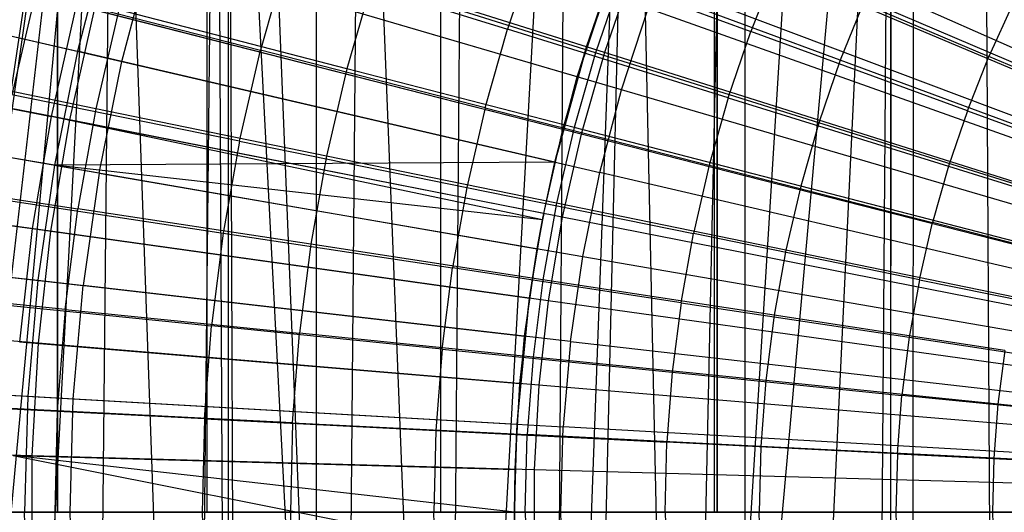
# Model space of a CAD drawing. Extents: x 0.1 to 12.1, y -6 to 6.
# Tile 107 of 256: x 4.741 to 5.377, y 0 to 0.318. Entities that reach past the tile are written whole.
import ezdxf

# ---------------------------------------------------------------- set-up
doc = ezdxf.new("R2010")
doc.units = 0
doc.header["$LTSCALE"] = 2.54
doc.layers.get('0').update_dxf_attribs({"linetype": 'CONTINUOUS'})

# ---------------------------------------------------------------- blocks, each defined once
blk = doc.blocks.new('DROPS_COLOR_B-11195_STL')
at = {"color": 0}
for p, q in [((4.87618, -0.90001, 62.82546), (4.87618, 0.89999, 62.82546)), ((4.87618, -0.90001, 62.82546), (4.87618, 0.89999, 62.82546)), ((4.93307, -0.9, 40.09658), (4.93307, 0.9, 40.09658)), ((4.93307, -0.9, 40.09658), (4.93307, 0.9, 40.09658)), ((4.93307, -0.9, 47.77252), (4.93307, 0.9, 47.77252)), ((4.93307, -0.9, 47.77252), (4.93307, 0.9, 47.77252)), ((5.20974, -0.9, 40.02596), (5.20974, 0.9, 40.02596)), ((5.20974, -0.9, 40.02596), (5.20974, 0.9, 40.02596)), ((5.20974, -0.9, 47.84314), (5.20974, 0.9, 47.84314)), ((5.20974, -0.9, 47.84314), (5.20974, 0.9, 47.84314)), ((5.3037, -0.90001, 62.89555), (5.3037, 0.89999, 62.89555)), ((5.3037, -0.90001, 62.89555), (5.3037, 0.89999, 62.89555)), ((5.37269, -0.81789, 50.9829), (5.36277, 0.81126, 50.98405)), ((5.37269, -0.81789, 50.9829), (5.36277, 0.81126, 50.98405)), ((4.7659, 0.8, 36.76651), (4.7659, 0, 36.76651)), ((4.7659, 0.8, 36.76651), (4.7659, 0, 36.76651)), ((4.7659, 0, 17.10725), (4.7659, 0.8, 17.10725)), ((4.7659, 0, 17.10725), (4.7659, 0.8, 17.10725)), ((4.86242, 0, 32.80698), (4.86242, 0.8, 32.80698)), ((4.86242, 0, 32.80698), (4.86242, 0.8, 32.80698)), ((4.86242, 0, 21.06679), (4.86242, 0.8, 21.06679)), ((4.86242, 0, 21.06679), (4.86242, 0.8, 21.06679)), ((5.01327, 0, 32.98361), (5.01327, 0.8, 32.98361)), ((5.01327, 0, 32.98361), (5.01327, 0.8, 32.98361)), ((5.01327, 0, 20.89016), (5.01327, 0.8, 20.89016)), ((5.01327, 0, 20.89016), (5.01327, 0.8, 20.89016)), ((5.18991, 0, 33.13446), (5.18991, 0.8, 33.13446)), ((5.18991, 0, 33.13446), (5.18991, 0.8, 33.13446)), ((5.18991, 0, 20.7393), (5.18991, 0.8, 20.7393)), ((5.18991, 0, 20.7393), (5.18991, 0.8, 20.7393)), ((5.19176, 0.8, 36.86092), (5.19176, 0, 36.86092)), ((5.19176, 0.8, 36.86092), (5.19176, 0, 36.86092)), ((5.19176, 0, 17.01284), (5.19176, 0.8, 17.01284)), ((5.19176, 0, 17.01284), (5.19176, 0.8, 17.01284)), ((5.31766, -0.78432, 50.98951), (5.31888, 0.78497, 50.98935)), ((5.31766, -0.78432, 50.98951), (5.31888, 0.78497, 50.98935)), ((5.16844, -0.72463, 51.01001), (5.30396, 0.77705, 50.99123)), ((5.16844, -0.72463, 51.01001), (5.30396, 0.77705, 50.99123)), ((5.23169, -0.74501, 51.00085), (5.30396, 0.77705, 50.99123)), ((5.23169, -0.74501, 51.00085), (5.30396, 0.77705, 50.99123)), ((5.29276, -0.77142, 50.99266), (5.30396, 0.77705, 50.99123)), ((5.29276, -0.77142, 50.99266), (5.30396, 0.77705, 50.99123)), ((5.30377, -0.77696, 50.99125), (5.30396, 0.77705, 50.99123)), ((5.30377, -0.77696, 50.99125), (5.30396, 0.77705, 50.99123)), ((5.16844, -0.72463, 51.01001), (5.26083, 0.75672, 50.99687)), ((5.16844, -0.72463, 51.01001), (5.26083, 0.75672, 50.99687)), ((5.20007, 0.73397, 51.00535), (5.16844, -0.72463, 51.01001)), ((5.20007, 0.73397, 51.00535), (5.16844, -0.72463, 51.01001)), ((4.80255, 0.72273, 51.07665), (4.57189, -0.83045, 51.13087)), ((4.80255, 0.72273, 51.07665), (4.57189, -0.83045, 51.13087)), ((4.58207, -0.82323, 51.12827), (4.80255, 0.72273, 51.07665)), ((4.58207, -0.82323, 51.12827), (4.80255, 0.72273, 51.07665)), ((4.6254, -0.79555, 51.11743), (4.80255, 0.72273, 51.07665)), ((4.6254, -0.79555, 51.11743), (4.80255, 0.72273, 51.07665)), ((4.66482, -0.77419, 51.10787), (4.80255, 0.72273, 51.07665)), ((4.66482, -0.77419, 51.10787), (4.80255, 0.72273, 51.07665)), ((4.72501, -0.74761, 51.0938), (4.80255, 0.72273, 51.07665)), ((4.72501, -0.74761, 51.0938), (4.80255, 0.72273, 51.07665)), ((4.78782, -0.72672, 51.07982), (4.80255, 0.72273, 51.07665)), ((4.78782, -0.72672, 51.07982), (4.80255, 0.72273, 51.07665)), ((4.85311, -0.71164, 51.06604), (4.80255, 0.72273, 51.07665)), ((4.85311, -0.71164, 51.06604), (4.80255, 0.72273, 51.07665)), ((5.13672, 0.71683, 51.01487), (5.08456, -0.70734, 51.02322)), ((5.13672, 0.71683, 51.01487), (5.08456, -0.70734, 51.02322)), ((5.13672, 0.71683, 51.01487), (5.10323, -0.71028, 51.02018)), ((5.13672, 0.71683, 51.01487), (5.10323, -0.71028, 51.02018)), ((5.16844, -0.72463, 51.01001), (5.13672, 0.71683, 51.01487)), ((5.16844, -0.72463, 51.01001), (5.13672, 0.71683, 51.01487)), ((4.85311, -0.71164, 51.06604), (4.86854, 0.70899, 51.06289)), ((4.85311, -0.71164, 51.06604), (4.86854, 0.70899, 51.06289)), ((4.87617, -0.70783, 51.06135), (4.86854, 0.70899, 51.06289)), ((4.87617, -0.70783, 51.06135), (4.86854, 0.70899, 51.06289)), ((4.94914, -0.70076, 51.04713), (4.87617, 0.70781, 51.06135)), ((4.88184, -0.70701, 51.06021), (4.87617, 0.70781, 51.06135)), ((4.94914, -0.70076, 51.04713), (4.87617, 0.70781, 51.06135)), ((4.88184, -0.70701, 51.06021), (4.87617, 0.70781, 51.06135)), ((4.87617, -0.70783, 51.06135), (4.87617, 0.70781, 51.06135)), ((4.87617, -0.70783, 51.06135), (4.87617, 0.70781, 51.06135)), ((5.0168, -0.70084, 51.03479), (5.09489, 0.70889, 51.02153)), ((5.0168, -0.70084, 51.03479), (5.09489, 0.70889, 51.02153)), ((5.09489, 0.70889, 51.02153), (5.08456, -0.70734, 51.02322)), ((5.09489, 0.70889, 51.02153), (5.08456, -0.70734, 51.02322)), ((4.89399, 0.70539, 51.05779), (4.94914, -0.70076, 51.04713)), ((4.89399, 0.70539, 51.05779), (4.94914, -0.70076, 51.04713)), ((4.96137, 0.70029, 51.04484), (4.94914, -0.70076, 51.04713)), ((4.96137, 0.70029, 51.04484), (4.94914, -0.70076, 51.04713)), ((4.96137, 0.70029, 51.04484), (5.0168, -0.70084, 51.03479)), ((4.96137, 0.70029, 51.04484), (5.0168, -0.70084, 51.03479)), ((5.0284, 0.70148, 51.03275), (5.0168, -0.70084, 51.03479)), ((5.0284, 0.70148, 51.03275), (5.0168, -0.70084, 51.03479)), ((5.46245, 0.25253, 1.86697), (5.16715, 0.37732, 1.92723)), ((5.46245, 0.25253, 1.86697), (5.16715, 0.37732, 1.92723)), ((4.79781, 0.37061, 13.37336), (4.77871, 0.29795, 13.37336)), ((4.79781, 0.37061, 13.37336), (4.77871, 0.29795, 13.37336)), ((5.10135, 0.28148, 13.45288), (4.79781, 0.37061, 13.37336)), ((5.10135, 0.28148, 13.45288), (4.79781, 0.37061, 13.37336)), ((4.47532, 0.3685, 13.27646), (4.77871, 0.29795, 13.37336)), ((4.47532, 0.3685, 13.27646), (4.77871, 0.29795, 13.37336)), ((4.80735, 0.29129, 2.00512), (4.82602, 0.36233, 2.00512)), ((4.80735, 0.29129, 2.00512), (4.82602, 0.36233, 2.00512)), ((5.12996, 0.27308, 1.92723), (4.82602, 0.36233, 2.00512)), ((5.12996, 0.27308, 1.92723), (4.82602, 0.36233, 2.00512)), ((4.50347, 0.36195, 2.1004), (4.80735, 0.29129, 2.00512)), ((4.50347, 0.36195, 2.1004), (4.80735, 0.29129, 2.00512)), ((4.91339, 0.3567, 13.75643), (4.89691, 0.29864, 13.75643)), ((4.91339, 0.3567, 13.75643), (4.89691, 0.29864, 13.75643)), ((4.91339, 0.3567, 13.75643), (5.05629, 0.31225, 13.79774)), ((4.91339, 0.3567, 13.75643), (5.05629, 0.31225, 13.79774)), ((5.07325, 0.36229, 13.79774), (5.05629, 0.31225, 13.79774)), ((5.07325, 0.36229, 13.79774), (5.05629, 0.31225, 13.79774)), ((5.07325, 0.36229, 13.79774), (5.2134, 0.31083, 13.83503)), ((5.07325, 0.36229, 13.79774), (5.2134, 0.31083, 13.83503)), ((5.12543, 0.35329, 13.61623), (5.10135, 0.28148, 13.45288)), ((5.12543, 0.35329, 13.61623), (5.10135, 0.28148, 13.45288)), ((5.10724, 0.30081, 13.61623), (5.12543, 0.35329, 13.61623)), ((5.23009, 0.35298, 13.83503), (5.2134, 0.31083, 13.83503)), ((5.23009, 0.35298, 13.83503), (5.2134, 0.31083, 13.83503)), ((5.23009, 0.35298, 13.83503), (5.36716, 0.29468, 13.86834)), ((5.23009, 0.35298, 13.83503), (5.36716, 0.29468, 13.86834)), ((5.1295, 0.34463, 13.73038), (5.11324, 0.29706, 13.73038)), ((5.1295, 0.34463, 13.73038), (5.11324, 0.29706, 13.73038)), ((5.27116, 0.29217, 13.76702), (5.1295, 0.34463, 13.73038)), ((5.27116, 0.29217, 13.76702), (5.1295, 0.34463, 13.73038)), ((4.96861, 0.34244, 13.68953), (4.95267, 0.28672, 13.68953)), ((4.96861, 0.34244, 13.68953), (4.95267, 0.28672, 13.68953)), ((5.11324, 0.29706, 13.73038), (4.96861, 0.34244, 13.68953)), ((5.11324, 0.29706, 13.73038), (4.96861, 0.34244, 13.68953)), ((4.75162, 0.33594, 13.71107), (4.73639, 0.26978, 13.71107)), ((4.75162, 0.33594, 13.71107), (4.73639, 0.26978, 13.71107)), ((4.75162, 0.33594, 13.71107), (4.89691, 0.29864, 13.75643)), ((4.75162, 0.33594, 13.71107), (4.89691, 0.29864, 13.75643)), ((5.10135, 0.28148, 13.45288), (5.11899, 0.33575, 13.45288)), ((5.10135, 0.28148, 13.45288), (5.11899, 0.33575, 13.45288)), ((5.28698, 0.33175, 13.76702), (5.27116, 0.29217, 13.76702)), ((5.28698, 0.33175, 13.76702), (5.27116, 0.29217, 13.76702)), ((5.42536, 0.27236, 13.79951), (5.28698, 0.33175, 13.76702)), ((5.42536, 0.27236, 13.79951), (5.28698, 0.33175, 13.76702)), ((4.8054, 0.32485, 13.64441), (4.79056, 0.26088, 13.64441)), ((4.8054, 0.32485, 13.64441), (4.79056, 0.26088, 13.64441)), ((4.95267, 0.28672, 13.68953), (4.8054, 0.32485, 13.64441)), ((4.95267, 0.28672, 13.68953), (4.8054, 0.32485, 13.64441)), ((5.12996, 0.27308, 1.92723), (5.14707, 0.32573, 1.92723)), ((5.12996, 0.27308, 1.92723), (5.14707, 0.32573, 1.92723)), ((5.44901, 0.218, 1.86697), (5.14707, 0.32573, 1.92723)), ((5.44901, 0.218, 1.86697), (5.14707, 0.32573, 1.92723)), ((5.38284, 0.32912, 13.86834), (5.36716, 0.29468, 13.86834)), ((5.38284, 0.32912, 13.86834), (5.36716, 0.29468, 13.86834)), ((5.04187, 0.26142, 13.79774), (5.05629, 0.31225, 13.79774)), ((5.04187, 0.26142, 13.79774), (5.05629, 0.31225, 13.79774)), ((5.19885, 0.2679, 13.83503), (5.05629, 0.31225, 13.79774)), ((5.19885, 0.2679, 13.83503), (5.05629, 0.31225, 13.79774)), ((5.19885, 0.2679, 13.83503), (5.2134, 0.31083, 13.83503)), ((5.19885, 0.2679, 13.83503), (5.2134, 0.31083, 13.83503)), ((5.35323, 0.2595, 13.86834), (5.2134, 0.31083, 13.83503)), ((5.35323, 0.2595, 13.86834), (5.2134, 0.31083, 13.83503)), ((5.10724, 0.30081, 13.61623), (5.08685, 0.2263, 13.45288)), ((5.10724, 0.30081, 13.61623), (5.08685, 0.2263, 13.45288)), ((5.09199, 0.24739, 13.61623), (5.10724, 0.30081, 13.61623)), ((5.10724, 0.30081, 13.61623), (5.10135, 0.28148, 13.45288)), ((5.10724, 0.30081, 13.61623), (5.10135, 0.28148, 13.45288)), ((4.77871, 0.29795, 13.37336), (4.76379, 0.22432, 13.37336)), ((4.77871, 0.29795, 13.37336), (4.76379, 0.22432, 13.37336)), ((5.08685, 0.2263, 13.45288), (4.77871, 0.29795, 13.37336)), ((5.08685, 0.2263, 13.45288), (4.77871, 0.29795, 13.37336)), ((4.88338, 0.23982, 13.75643), (4.89691, 0.29864, 13.75643)), ((4.88338, 0.23982, 13.75643), (4.89691, 0.29864, 13.75643)), ((5.04187, 0.26142, 13.79774), (4.89691, 0.29864, 13.75643)), ((5.04187, 0.26142, 13.79774), (4.89691, 0.29864, 13.75643)), ((5.11324, 0.29706, 13.73038), (5.09941, 0.24872, 13.73038)), ((5.11324, 0.29706, 13.73038), (5.09941, 0.24872, 13.73038)), ((5.25738, 0.25184, 13.76702), (5.11324, 0.29706, 13.73038)), ((5.25738, 0.25184, 13.76702), (5.11324, 0.29706, 13.73038)), ((5.35323, 0.2595, 13.86834), (5.36716, 0.29468, 13.86834)), ((5.35323, 0.2595, 13.86834), (5.36716, 0.29468, 13.86834)), ((5.50389, 0.23653, 13.89768), (5.36716, 0.29468, 13.86834)), ((5.50389, 0.23653, 13.89768), (5.36716, 0.29468, 13.86834)), ((4.79056, 0.26088, 13.64441), (4.64119, 0.29158, 13.59504)), ((4.79056, 0.26088, 13.64441), (4.64119, 0.29158, 13.59504)), ((4.79276, 0.2193, 2.00512), (4.80735, 0.29129, 2.00512)), ((4.79276, 0.2193, 2.00512), (4.80735, 0.29129, 2.00512)), ((4.80735, 0.29129, 2.00512), (5.11589, 0.21954, 1.92723)), ((4.80735, 0.29129, 2.00512), (5.11589, 0.21954, 1.92723)), ((4.95267, 0.28672, 13.68953), (4.93957, 0.23026, 13.68953)), ((4.95267, 0.28672, 13.68953), (4.93957, 0.23026, 13.68953)), ((5.09941, 0.24872, 13.73038), (4.95267, 0.28672, 13.68953)), ((5.09941, 0.24872, 13.73038), (4.95267, 0.28672, 13.68953)), ((5.27116, 0.29217, 13.76702), (5.25738, 0.25184, 13.76702)), ((5.27116, 0.29217, 13.76702), (5.25738, 0.25184, 13.76702)), ((5.41238, 0.23987, 13.79951), (5.27116, 0.29217, 13.76702)), ((5.41238, 0.23987, 13.79951), (5.27116, 0.29217, 13.76702)), ((5.08685, 0.2263, 13.45288), (5.10135, 0.28148, 13.45288)), ((5.08685, 0.2263, 13.45288), (5.10135, 0.28148, 13.45288)), ((4.76379, 0.22432, 13.37336), (4.45686, 0.27743, 13.27646)), ((4.76379, 0.22432, 13.37336), (4.45686, 0.27743, 13.27646)), ((4.79276, 0.2193, 2.00512), (4.48535, 0.2725, 2.1004)), ((4.79276, 0.2193, 2.00512), (4.48535, 0.2725, 2.1004)), ((4.88338, 0.23982, 13.75643), (4.73639, 0.26978, 13.71107)), ((4.88338, 0.23982, 13.75643), (4.73639, 0.26978, 13.71107)), ((5.11589, 0.21954, 1.92723), (5.12996, 0.27308, 1.92723)), ((5.11589, 0.21954, 1.92723), (5.12996, 0.27308, 1.92723)), ((5.43756, 0.18276, 1.86697), (5.12996, 0.27308, 1.92723)), ((5.43756, 0.18276, 1.86697), (5.12996, 0.27308, 1.92723)), ((5.19885, 0.2679, 13.83503), (5.18648, 0.22429, 13.83503)), ((5.19885, 0.2679, 13.83503), (5.18648, 0.22429, 13.83503)), ((5.19885, 0.2679, 13.83503), (5.34108, 0.22366, 13.86834)), ((5.19885, 0.2679, 13.83503), (5.34108, 0.22366, 13.86834)), ((4.79056, 0.26088, 13.64441), (4.77898, 0.19625, 13.64441)), ((4.79056, 0.26088, 13.64441), (4.77898, 0.19625, 13.64441)), ((4.93957, 0.23026, 13.68953), (4.79056, 0.26088, 13.64441)), ((4.93957, 0.23026, 13.68953), (4.79056, 0.26088, 13.64441)), ((5.04187, 0.26142, 13.79774), (5.03002, 0.20993, 13.79774)), ((5.04187, 0.26142, 13.79774), (5.03002, 0.20993, 13.79774)), ((5.04187, 0.26142, 13.79774), (5.18648, 0.22429, 13.83503)), ((5.04187, 0.26142, 13.79774), (5.18648, 0.22429, 13.83503)), ((5.35323, 0.2595, 13.86834), (5.34108, 0.22366, 13.86834)), ((5.35323, 0.2595, 13.86834), (5.34108, 0.22366, 13.86834)), ((5.35323, 0.2595, 13.86834), (5.49271, 0.20829, 13.89768)), ((5.35323, 0.2595, 13.86834), (5.49271, 0.20829, 13.89768)), ((5.09941, 0.24872, 13.73038), (5.08805, 0.19975, 13.73038)), ((5.09941, 0.24872, 13.73038), (5.08805, 0.19975, 13.73038)), ((5.24565, 0.21086, 13.76702), (5.09941, 0.24872, 13.73038)), ((5.24565, 0.21086, 13.76702), (5.09941, 0.24872, 13.73038)), ((5.25738, 0.25184, 13.76702), (5.24565, 0.21086, 13.76702)), ((5.25738, 0.25184, 13.76702), (5.24565, 0.21086, 13.76702)), ((5.40106, 0.20676, 13.79951), (5.25738, 0.25184, 13.76702)), ((5.40106, 0.20676, 13.79951), (5.25738, 0.25184, 13.76702)), ((5.07974, 0.19322, 13.61623), (5.09199, 0.24739, 13.61623)), ((5.09199, 0.24739, 13.61623), (5.08685, 0.2263, 13.45288)), ((5.09199, 0.24739, 13.61623), (5.08685, 0.2263, 13.45288)), ((4.88338, 0.23982, 13.75643), (4.87281, 0.1804, 13.75643)), ((4.88338, 0.23982, 13.75643), (4.87281, 0.1804, 13.75643)), ((4.88338, 0.23982, 13.75643), (5.03002, 0.20993, 13.79774)), ((4.88338, 0.23982, 13.75643), (5.03002, 0.20993, 13.79774)), ((4.93957, 0.23026, 13.68953), (4.92934, 0.17322, 13.68953)), ((4.93957, 0.23026, 13.68953), (4.92934, 0.17322, 13.68953)), ((5.08805, 0.19975, 13.73038), (4.93957, 0.23026, 13.68953)), ((5.08805, 0.19975, 13.73038), (4.93957, 0.23026, 13.68953)), ((4.76379, 0.22432, 13.37336), (4.75309, 0.14995, 13.37336)), ((4.76379, 0.22432, 13.37336), (4.75309, 0.14995, 13.37336)), ((5.08685, 0.2263, 13.45288), (4.76379, 0.22432, 13.37336)), ((5.08685, 0.2263, 13.45288), (4.76379, 0.22432, 13.37336)), ((4.76379, 0.22432, 13.37336), (5.07551, 0.17037, 13.45288)), ((5.07894, 0.18908, 13.45288), (4.76379, 0.22432, 13.37336)), ((5.07894, 0.18908, 13.45288), (4.76379, 0.22432, 13.37336)), ((4.76379, 0.22432, 13.37336), (5.07551, 0.17037, 13.45288)), ((5.07894, 0.18908, 13.45288), (5.08685, 0.2263, 13.45288)), ((5.07894, 0.18908, 13.45288), (5.08685, 0.2263, 13.45288)), ((5.07974, 0.19322, 13.61623), (5.08685, 0.2263, 13.45288)), ((5.07974, 0.19322, 13.61623), (5.08685, 0.2263, 13.45288)), ((5.18648, 0.22429, 13.83503), (5.17632, 0.18012, 13.83503)), ((5.18648, 0.22429, 13.83503), (5.17632, 0.18012, 13.83503)), ((5.18648, 0.22429, 13.83503), (5.33075, 0.18725, 13.86834)), ((5.18648, 0.22429, 13.83503), (5.33075, 0.18725, 13.86834)), ((5.34108, 0.22366, 13.86834), (5.33075, 0.18725, 13.86834)), ((5.34108, 0.22366, 13.86834), (5.33075, 0.18725, 13.86834)), ((5.34108, 0.22366, 13.86834), (5.48296, 0.17952, 13.89768)), ((5.34108, 0.22366, 13.86834), (5.48296, 0.17952, 13.89768)), ((4.62824, 0.21934, 13.59504), (4.77898, 0.19625, 13.64441)), ((4.62824, 0.21934, 13.59504), (4.77898, 0.19625, 13.64441)), ((4.79276, 0.2193, 2.00512), (4.78231, 0.1466, 2.00512)), ((4.79276, 0.2193, 2.00512), (4.78231, 0.1466, 2.00512)), ((4.79276, 0.2193, 2.00512), (5.10489, 0.16529, 1.92723)), ((4.79276, 0.2193, 2.00512), (5.10489, 0.16529, 1.92723)), ((5.10489, 0.16529, 1.92723), (5.11589, 0.21954, 1.92723)), ((5.10489, 0.16529, 1.92723), (5.11589, 0.21954, 1.92723)), ((5.42814, 0.14693, 1.86697), (5.11589, 0.21954, 1.92723)), ((5.42814, 0.14693, 1.86697), (5.11589, 0.21954, 1.92723)), ((5.03002, 0.20993, 13.79774), (5.02077, 0.15792, 13.79774)), ((5.03002, 0.20993, 13.79774), (5.02077, 0.15792, 13.79774)), ((5.03002, 0.20993, 13.79774), (5.17632, 0.18012, 13.83503)), ((5.03002, 0.20993, 13.79774), (5.17632, 0.18012, 13.83503)), ((5.24565, 0.21086, 13.76702), (5.23602, 0.16934, 13.76702)), ((5.24565, 0.21086, 13.76702), (5.23602, 0.16934, 13.76702)), ((5.39143, 0.17311, 13.79951), (5.24565, 0.21086, 13.76702)), ((5.39143, 0.17311, 13.79951), (5.24565, 0.21086, 13.76702)), ((4.72451, 0.20293, 13.71107), (4.87281, 0.1804, 13.75643)), ((4.72451, 0.20293, 13.71107), (4.87281, 0.1804, 13.75643)), ((5.08805, 0.19975, 13.73038), (5.07918, 0.15026, 13.73038)), ((5.08805, 0.19975, 13.73038), (5.07918, 0.15026, 13.73038)), ((5.23602, 0.16934, 13.76702), (5.08805, 0.19975, 13.73038)), ((5.23602, 0.16934, 13.76702), (5.08805, 0.19975, 13.73038)), ((4.77068, 0.13111, 13.64441), (4.77898, 0.19625, 13.64441)), ((4.77068, 0.13111, 13.64441), (4.77898, 0.19625, 13.64441)), ((4.92934, 0.17322, 13.68953), (4.77898, 0.19625, 13.64441)), ((4.92934, 0.17322, 13.68953), (4.77898, 0.19625, 13.64441)), ((5.07974, 0.19322, 13.61623), (5.07894, 0.18908, 13.45288)), ((5.07894, 0.18908, 13.61623), (5.07974, 0.19322, 13.61623)), ((5.07974, 0.19322, 13.61623), (5.07894, 0.18908, 13.45288)), ((4.44364, 0.18546, 13.27646), (4.75309, 0.14995, 13.37336)), ((4.44364, 0.18546, 13.27646), (4.75309, 0.14995, 13.37336)), ((5.07052, 0.13844, 13.61623), (5.07894, 0.18908, 13.61623)), ((5.07894, 0.18908, 13.61623), (5.07551, 0.17037, 13.45288)), ((5.07894, 0.18908, 13.61623), (5.07551, 0.17037, 13.45288)), ((5.07551, 0.17037, 13.45288), (5.07894, 0.18908, 13.45288)), ((5.07551, 0.17037, 13.45288), (5.07894, 0.18908, 13.45288)), ((5.07894, 0.18908, 13.61623), (5.07894, 0.18908, 13.45288)), ((5.07894, 0.18908, 13.61623), (5.07894, 0.18908, 13.45288)), ((5.32226, 0.15037, 13.86834), (5.33075, 0.18725, 13.86834)), ((5.32226, 0.15037, 13.86834), (5.33075, 0.18725, 13.86834)), ((5.47467, 0.1503, 13.89768), (5.33075, 0.18725, 13.86834)), ((5.47467, 0.1503, 13.89768), (5.33075, 0.18725, 13.86834)), ((4.47236, 0.18216, 2.1004), (4.78231, 0.1466, 2.00512)), ((4.47236, 0.18216, 2.1004), (4.78231, 0.1466, 2.00512)), ((4.87281, 0.1804, 13.75643), (4.86525, 0.12052, 13.75643)), ((4.87281, 0.1804, 13.75643), (4.86525, 0.12052, 13.75643)), ((4.87281, 0.1804, 13.75643), (5.02077, 0.15792, 13.79774)), ((4.87281, 0.1804, 13.75643), (5.02077, 0.15792, 13.79774)), ((5.16838, 0.13549, 13.83503), (5.17632, 0.18012, 13.83503)), ((5.16838, 0.13549, 13.83503), (5.17632, 0.18012, 13.83503)), ((5.32226, 0.15037, 13.86834), (5.17632, 0.18012, 13.83503)), ((5.32226, 0.15037, 13.86834), (5.17632, 0.18012, 13.83503)), ((4.92934, 0.17322, 13.68953), (4.92202, 0.11572, 13.68953)), ((4.92934, 0.17322, 13.68953), (4.92202, 0.11572, 13.68953)), ((5.07918, 0.15026, 13.73038), (4.92934, 0.17322, 13.68953)), ((5.07918, 0.15026, 13.73038), (4.92934, 0.17322, 13.68953)), ((5.06739, 0.11389, 13.45288), (5.07551, 0.17037, 13.45288)), ((5.06739, 0.11389, 13.45288), (5.07551, 0.17037, 13.45288)), ((5.07052, 0.13844, 13.61623), (5.07551, 0.17037, 13.45288)), ((5.07052, 0.13844, 13.61623), (5.07551, 0.17037, 13.45288)), ((5.09701, 0.11049, 1.92723), (5.10489, 0.16529, 1.92723)), ((5.09701, 0.11049, 1.92723), (5.10489, 0.16529, 1.92723)), ((5.10489, 0.16529, 1.92723), (5.42079, 0.11062, 1.86697)), ((5.10489, 0.16529, 1.92723), (5.42079, 0.11062, 1.86697)), ((5.23602, 0.16934, 13.76702), (5.2285, 0.12739, 13.76702)), ((5.23602, 0.16934, 13.76702), (5.2285, 0.12739, 13.76702)), ((5.38352, 0.13903, 13.79951), (5.23602, 0.16934, 13.76702)), ((5.38352, 0.13903, 13.79951), (5.23602, 0.16934, 13.76702)), ((5.01415, 0.1055, 13.79774), (5.02077, 0.15792, 13.79774)), ((5.01415, 0.1055, 13.79774), (5.02077, 0.15792, 13.79774)), ((5.16838, 0.13549, 13.83503), (5.02077, 0.15792, 13.79774)), ((5.16838, 0.13549, 13.83503), (5.02077, 0.15792, 13.79774)), ((4.77068, 0.13111, 13.64441), (4.61897, 0.14654, 13.59504)), ((4.77068, 0.13111, 13.64441), (4.61897, 0.14654, 13.59504)), ((4.75309, 0.14995, 13.37336), (4.74666, 0.0751, 13.37336)), ((4.75309, 0.14995, 13.37336), (4.74666, 0.0751, 13.37336)), ((4.75309, 0.14995, 13.37336), (5.06739, 0.11389, 13.45288)), ((4.75309, 0.14995, 13.37336), (5.06739, 0.11389, 13.45288)), ((4.77602, 0.07342, 2.00512), (4.78231, 0.1466, 2.00512)), ((4.77602, 0.07342, 2.00512), (4.78231, 0.1466, 2.00512)), ((5.09701, 0.11049, 1.92723), (4.78231, 0.1466, 2.00512)), ((5.09701, 0.11049, 1.92723), (4.78231, 0.1466, 2.00512)), ((5.07918, 0.15026, 13.73038), (5.07283, 0.10039, 13.73038)), ((5.07918, 0.15026, 13.73038), (5.07283, 0.10039, 13.73038)), ((5.2285, 0.12739, 13.76702), (5.07918, 0.15026, 13.73038)), ((5.2285, 0.12739, 13.76702), (5.07918, 0.15026, 13.73038)), ((5.32226, 0.15037, 13.86834), (5.31564, 0.11311, 13.86834)), ((5.32226, 0.15037, 13.86834), (5.31564, 0.11311, 13.86834)), ((5.32226, 0.15037, 13.86834), (5.46786, 0.1207, 13.89768)), ((5.32226, 0.15037, 13.86834), (5.46786, 0.1207, 13.89768)), ((4.716, 0.13557, 13.71107), (4.86525, 0.12052, 13.75643)), ((4.716, 0.13557, 13.71107), (4.86525, 0.12052, 13.75643)), ((5.06251, 0.05704, 13.45288), (5.07052, 0.13844, 13.61623)), ((5.06251, 0.05704, 13.45288), (5.07052, 0.13844, 13.61623)), ((5.06435, 0.08324, 13.61623), (5.07052, 0.13844, 13.61623)), ((5.07052, 0.13844, 13.61623), (5.06739, 0.11389, 13.45288)), ((5.07052, 0.13844, 13.61623), (5.06739, 0.11389, 13.45288)), ((5.16838, 0.13549, 13.83503), (5.1627, 0.09052, 13.83503)), ((5.16838, 0.13549, 13.83503), (5.1627, 0.09052, 13.83503)), ((5.16838, 0.13549, 13.83503), (5.31564, 0.11311, 13.86834)), ((5.16838, 0.13549, 13.83503), (5.31564, 0.11311, 13.86834)), ((4.77068, 0.13111, 13.64441), (4.7657, 0.06564, 13.64441)), ((4.77068, 0.13111, 13.64441), (4.7657, 0.06564, 13.64441)), ((4.77068, 0.13111, 13.64441), (4.92202, 0.11572, 13.68953)), ((4.77068, 0.13111, 13.64441), (4.92202, 0.11572, 13.68953)), ((5.2285, 0.12739, 13.76702), (5.22312, 0.08511, 13.76702)), ((5.2285, 0.12739, 13.76702), (5.22312, 0.08511, 13.76702)), ((5.37735, 0.10458, 13.79951), (5.2285, 0.12739, 13.76702)), ((5.37735, 0.10458, 13.79951), (5.2285, 0.12739, 13.76702)), ((4.8607, 0.06034, 13.75643), (4.86525, 0.12052, 13.75643)), ((4.8607, 0.06034, 13.75643), (4.86525, 0.12052, 13.75643)), ((5.01415, 0.1055, 13.79774), (4.86525, 0.12052, 13.75643)), ((5.01415, 0.1055, 13.79774), (4.86525, 0.12052, 13.75643)), ((4.91762, 0.05794, 13.68953), (4.92202, 0.11572, 13.68953)), ((4.91762, 0.05794, 13.68953), (4.92202, 0.11572, 13.68953)), ((5.07283, 0.10039, 13.73038), (4.92202, 0.11572, 13.68953)), ((5.07283, 0.10039, 13.73038), (4.92202, 0.11572, 13.68953)), ((5.06251, 0.05704, 13.45288), (5.06739, 0.11389, 13.45288)), ((5.06251, 0.05704, 13.45288), (5.06739, 0.11389, 13.45288)), ((5.09701, 0.11049, 1.92723), (5.09228, 0.05534, 1.92723)), ((5.09701, 0.11049, 1.92723), (5.09228, 0.05534, 1.92723)), ((5.09701, 0.11049, 1.92723), (5.41551, 0.07395, 1.86697)), ((5.09701, 0.11049, 1.92723), (5.41551, 0.07395, 1.86697)), ((5.31564, 0.11311, 13.86834), (5.3109, 0.07557, 13.86834)), ((5.31564, 0.11311, 13.86834), (5.3109, 0.07557, 13.86834)), ((5.31564, 0.11311, 13.86834), (5.46254, 0.09079, 13.89768)), ((5.31564, 0.11311, 13.86834), (5.46254, 0.09079, 13.89768)), ((5.01415, 0.1055, 13.79774), (5.01017, 0.05282, 13.79774)), ((5.01415, 0.1055, 13.79774), (5.01017, 0.05282, 13.79774)), ((5.01415, 0.1055, 13.79774), (5.1627, 0.09052, 13.83503)), ((5.01415, 0.1055, 13.79774), (5.1627, 0.09052, 13.83503)), ((5.37735, 0.10458, 13.79951), (5.37293, 0.06987, 13.79951)), ((5.37735, 0.10458, 13.79951), (5.37293, 0.06987, 13.79951)), ((5.07283, 0.10039, 13.73038), (5.06901, 0.05026, 13.73038)), ((5.07283, 0.10039, 13.73038), (5.06901, 0.05026, 13.73038)), ((5.22312, 0.08511, 13.76702), (5.07283, 0.10039, 13.73038)), ((5.22312, 0.08511, 13.76702), (5.07283, 0.10039, 13.73038)), ((4.43569, 0.09288, 13.27646), (4.74666, 0.0751, 13.37336)), ((4.43569, 0.09288, 13.27646), (4.74666, 0.0751, 13.37336)), ((4.46455, 0.09123, 2.1004), (4.77602, 0.07342, 2.00512)), ((4.46455, 0.09123, 2.1004), (4.77602, 0.07342, 2.00512)), ((5.1627, 0.09052, 13.83503), (5.15929, 0.04531, 13.83503)), ((5.1627, 0.09052, 13.83503), (5.15929, 0.04531, 13.83503)), ((5.1627, 0.09052, 13.83503), (5.3109, 0.07557, 13.86834)), ((5.1627, 0.09052, 13.83503), (5.3109, 0.07557, 13.86834)), ((5.06127, 0.02777, 13.61623), (5.06435, 0.08324, 13.61623)), ((5.06435, 0.08324, 13.61623), (5.06251, 0.05704, 13.45288)), ((5.06435, 0.08324, 13.61623), (5.06251, 0.05704, 13.45288)), ((5.22312, 0.08511, 13.76702), (5.21988, 0.04261, 13.76702)), ((5.22312, 0.08511, 13.76702), (5.21988, 0.04261, 13.76702)), ((5.37293, 0.06987, 13.79951), (5.22312, 0.08511, 13.76702)), ((5.37293, 0.06987, 13.79951), (5.22312, 0.08511, 13.76702)), ((4.7657, 0.06564, 13.64441), (4.61339, 0.07337, 13.59504)), ((4.7657, 0.06564, 13.64441), (4.61339, 0.07337, 13.59504)), ((4.74666, 0.0751, 13.37336), (4.74452, 0, 13.37336)), ((4.74666, 0.0751, 13.37336), (4.74452, 0, 13.37336)), ((4.74666, 0.0751, 13.37336), (5.06251, 0.05704, 13.45288)), ((4.74666, 0.0751, 13.37336), (5.06251, 0.05704, 13.45288)), ((4.77393, 0, 2.00512), (4.77602, 0.07342, 2.00512)), ((4.77393, 0, 2.00512), (4.77602, 0.07342, 2.00512)), ((4.77602, 0.07342, 2.00512), (5.09228, 0.05534, 1.92723)), ((4.77602, 0.07342, 2.00512), (5.09228, 0.05534, 1.92723)), ((5.30805, 0.03783, 13.86834), (5.3109, 0.07557, 13.86834)), ((5.30805, 0.03783, 13.86834), (5.3109, 0.07557, 13.86834)), ((5.45874, 0.06065, 13.89768), (5.3109, 0.07557, 13.86834)), ((5.45874, 0.06065, 13.89768), (5.3109, 0.07557, 13.86834)), ((4.8607, 0.06034, 13.75643), (4.71089, 0.06787, 13.71107)), ((4.8607, 0.06034, 13.75643), (4.71089, 0.06787, 13.71107)), ((4.7657, 0.06564, 13.64441), (4.76403, 0, 13.64441)), ((4.7657, 0.06564, 13.64441), (4.76403, 0, 13.64441)), ((4.91762, 0.05794, 13.68953), (4.7657, 0.06564, 13.64441)), ((4.91762, 0.05794, 13.68953), (4.7657, 0.06564, 13.64441)), ((5.37293, 0.06987, 13.79951), (5.37027, 0.03498, 13.79951)), ((5.37293, 0.06987, 13.79951), (5.37027, 0.03498, 13.79951)), ((5.52233, 0.05468, 13.82789), (5.37293, 0.06987, 13.79951)), ((5.52233, 0.05468, 13.82789), (5.37293, 0.06987, 13.79951)), ((4.8607, 0.06034, 13.75643), (4.85919, 0, 13.75643)), ((4.8607, 0.06034, 13.75643), (4.85919, 0, 13.75643)), ((4.8607, 0.06034, 13.75643), (5.01017, 0.05282, 13.79774)), ((4.8607, 0.06034, 13.75643), (5.01017, 0.05282, 13.79774)), ((4.91762, 0.05794, 13.68953), (4.91615, 0, 13.68953)), ((4.91762, 0.05794, 13.68953), (4.91615, 0, 13.68953)), ((4.91762, 0.05794, 13.68953), (5.06901, 0.05026, 13.73038)), ((4.91762, 0.05794, 13.68953), (5.06901, 0.05026, 13.73038)), ((5.01017, 0.05282, 13.79774), (5.00884, 0, 13.79774)), ((5.01017, 0.05282, 13.79774), (5.00884, 0, 13.79774)), ((5.01017, 0.05282, 13.79774), (5.15929, 0.04531, 13.83503)), ((5.01017, 0.05282, 13.79774), (5.15929, 0.04531, 13.83503)), ((5.06088, 0, 13.45288), (5.06251, 0.05704, 13.45288)), ((5.06088, 0, 13.45288), (5.06251, 0.05704, 13.45288)), ((5.06127, 0.02777, 13.61623), (5.06251, 0.05704, 13.45288)), ((5.06127, 0.02777, 13.61623), (5.06251, 0.05704, 13.45288)), ((5.0907, 0, 1.92723), (5.09228, 0.05534, 1.92723)), ((5.0907, 0, 1.92723), (5.09228, 0.05534, 1.92723)), ((5.41234, 0.03703, 1.86697), (5.09228, 0.05534, 1.92723)), ((5.41234, 0.03703, 1.86697), (5.09228, 0.05534, 1.92723)), ((5.06773, 0, 13.73038), (5.06901, 0.05026, 13.73038)), ((5.06773, 0, 13.73038), (5.06901, 0.05026, 13.73038)), ((5.21988, 0.04261, 13.76702), (5.06901, 0.05026, 13.73038)), ((5.21988, 0.04261, 13.76702), (5.06901, 0.05026, 13.73038)), ((5.15815, 0, 13.83503), (5.15929, 0.04531, 13.83503)), ((5.15815, 0, 13.83503), (5.15929, 0.04531, 13.83503)), ((5.30805, 0.03783, 13.86834), (5.15929, 0.04531, 13.83503)), ((5.30805, 0.03783, 13.86834), (5.15929, 0.04531, 13.83503)), ((5.21988, 0.04261, 13.76702), (5.2188, 0, 13.76702)), ((5.21988, 0.04261, 13.76702), (5.2188, 0, 13.76702)), ((5.37027, 0.03498, 13.79951), (5.21988, 0.04261, 13.76702)), ((5.37027, 0.03498, 13.79951), (5.21988, 0.04261, 13.76702)), ((5.30805, 0.03783, 13.86834), (5.3071, 0, 13.86834)), ((5.30805, 0.03783, 13.86834), (5.3071, 0, 13.86834)), ((5.30805, 0.03783, 13.86834), (5.45645, 0.03037, 13.89768)), ((5.30805, 0.03783, 13.86834), (5.45645, 0.03037, 13.89768)), ((5.37027, 0.03498, 13.79951), (5.36938, 0, 13.79951)), ((5.37027, 0.03498, 13.79951), (5.36938, 0, 13.79951)), ((5.52025, 0.02737, 13.82789), (5.37027, 0.03498, 13.79951)), ((5.52025, 0.02737, 13.82789), (5.37027, 0.03498, 13.79951)), ((5.06127, 0.02777, 13.61623), (5.06088, 0, 13.45288)), ((5.06088, 0, 13.61623), (5.06127, 0.02777, 13.61623)), ((5.06127, 0.02777, 13.61623), (5.06088, 0, 13.45288)), ((4.43303, 0, 13.27646), (4.74452, 0, 13.37336)), ((4.43303, 0, 13.27646), (4.74452, 0, 13.37336)), ((4.46194, 0, 2.1004), (4.77393, 0, 2.00512)), ((4.46194, 0, 2.1004), (4.77393, 0, 2.00512)), ((4.76403, 0, 13.64441), (4.61154, 0, 13.59504)), ((4.76403, 0, 13.64441), (4.61154, 0, 13.59504)), ((4.70918, 0, 13.71107), (4.85919, 0, 13.75643)), ((4.70918, 0, 13.71107), (4.85919, 0, 13.75643)), ((4.74452, 0, 13.37336), (5.06088, 0, 13.45288)), ((4.74666, -0.0751, 13.37336), (4.74452, 0, 13.37336)), ((4.74452, 0, 13.37336), (5.06088, 0, 13.45288)), ((4.74666, -0.0751, 13.37336), (4.74452, 0, 13.37336)), ((4.91615, 0, 13.68953), (4.76403, 0, 13.64441)), ((4.76403, 0, 13.64441), (4.7657, -0.06564, 13.64441)), ((4.91615, 0, 13.68953), (4.76403, 0, 13.64441)), ((4.76403, 0, 13.64441), (4.7657, -0.06564, 13.64441)), ((4.77602, -0.07342, 2.00512), (4.77393, 0, 2.00512)), ((4.77393, 0, 2.00512), (5.0907, 0, 1.92723)), ((4.77602, -0.07342, 2.00512), (4.77393, 0, 2.00512)), ((4.77393, 0, 2.00512), (5.0907, 0, 1.92723)), ((4.85919, 0, 13.75643), (5.00884, 0, 13.79774)), ((4.85919, 0, 13.75643), (4.8607, -0.06034, 13.75643)), ((4.85919, 0, 13.75643), (4.8607, -0.06034, 13.75643)), ((4.85919, 0, 13.75643), (5.00884, 0, 13.79774)), ((5.06773, 0, 13.73038), (4.91615, 0, 13.68953)), ((4.91615, 0, 13.68953), (4.91762, -0.05794, 13.68953)), ((5.06773, 0, 13.73038), (4.91615, 0, 13.68953)), ((4.91615, 0, 13.68953), (4.91762, -0.05794, 13.68953)), ((5.15815, 0, 13.83503), (5.00884, 0, 13.79774)), ((5.01017, -0.05282, 13.79774), (5.00884, 0, 13.79774)), ((5.15815, 0, 13.83503), (5.00884, 0, 13.79774)), ((5.01017, -0.05282, 13.79774), (5.00884, 0, 13.79774)), ((5.06088, 0, 13.61623), (5.06088, 0, 13.45288)), ((5.06127, -0.02777, 13.61623), (5.06088, 0, 13.61623)), ((5.06088, 0, 13.45288), (5.06127, -0.02777, 13.61623)), ((5.06088, 0, 13.61623), (5.06088, 0, 13.45288)), ((5.06251, -0.05704, 13.45288), (5.06088, 0, 13.45288)), ((5.06088, 0, 13.45288), (5.06127, -0.02777, 13.61623)), ((5.06251, -0.05704, 13.45288), (5.06088, 0, 13.45288)), ((5.06773, 0, 13.73038), (5.06901, -0.05026, 13.73038)), ((5.06773, 0, 13.73038), (5.06901, -0.05026, 13.73038)), ((5.06773, 0, 13.73038), (5.2188, 0, 13.76702)), ((5.06773, 0, 13.73038), (5.2188, 0, 13.76702)), ((5.09228, -0.05534, 1.92723), (5.0907, 0, 1.92723)), ((5.0907, 0, 1.92723), (5.41129, 0, 1.86697)), ((5.09228, -0.05534, 1.92723), (5.0907, 0, 1.92723)), ((5.0907, 0, 1.92723), (5.41129, 0, 1.86697)), ((5.15815, 0, 13.83503), (5.3071, 0, 13.86834)), ((5.15815, 0, 13.83503), (5.15929, -0.04531, 13.83503)), ((5.15815, 0, 13.83503), (5.3071, 0, 13.86834)), ((5.15815, 0, 13.83503), (5.15929, -0.04531, 13.83503)), ((5.21988, -0.04261, 13.76702), (5.2188, 0, 13.76702)), ((5.36938, 0, 13.79951), (5.2188, 0, 13.76702)), ((5.21988, -0.04261, 13.76702), (5.2188, 0, 13.76702)), ((5.36938, 0, 13.79951), (5.2188, 0, 13.76702)), ((5.3071, 0, 13.86834), (5.45568, 0, 13.89768)), ((5.3071, 0, 13.86834), (5.30805, -0.03783, 13.86834)), ((5.3071, 0, 13.86834), (5.30805, -0.03783, 13.86834)), ((5.3071, 0, 13.86834), (5.45568, 0, 13.89768)), ((5.51956, 0, 13.82789), (5.36938, 0, 13.79951)), ((5.36938, 0, 13.79951), (5.37027, -0.03498, 13.79951)), ((5.51956, 0, 13.82789), (5.36938, 0, 13.79951)), ((5.36938, 0, 13.79951), (5.37027, -0.03498, 13.79951)), ((4.7659, 0, 36.76651), (4.3499, 0, 36.63535)), ((4.3499, 0, 17.23842), (4.7659, 0, 17.10725)), ((4.7659, 0, 36.76651), (4.3499, 0, 36.63535)), ((4.3499, 0, 17.23842), (4.7659, 0, 17.10725)), ((4.86242, 0, 21.06679), (4.74105, 0, 21.26484)), ((4.74105, 0, 32.60892), (4.86242, 0, 32.80698)), ((4.74105, 0, 32.60892), (4.86242, 0, 32.80698)), ((4.86242, 0, 21.06679), (4.74105, 0, 21.26484)), ((5.19176, 0, 36.86092), (4.7659, 0, 36.76651)), ((4.7659, 0, 17.10725), (5.19176, 0, 17.01284)), ((5.19176, 0, 36.86092), (4.7659, 0, 36.76651)), ((4.7659, 0, 17.10725), (5.19176, 0, 17.01284)), ((5.01327, 0, 20.89016), (4.86242, 0, 21.06679)), ((4.86242, 0, 32.80698), (5.01327, 0, 32.98361)), ((4.86242, 0, 32.80698), (5.01327, 0, 32.98361)), ((5.01327, 0, 20.89016), (4.86242, 0, 21.06679)), ((5.18991, 0, 20.7393), (5.01327, 0, 20.89016)), ((5.01327, 0, 32.98361), (5.18991, 0, 33.13446)), ((5.01327, 0, 32.98361), (5.18991, 0, 33.13446)), ((5.18991, 0, 20.7393), (5.01327, 0, 20.89016)), ((5.38796, 0, 20.61793), (5.18991, 0, 20.7393)), ((5.18991, 0, 33.13446), (5.38796, 0, 33.25583)), ((5.18991, 0, 33.13446), (5.38796, 0, 33.25583)), ((5.38796, 0, 20.61793), (5.18991, 0, 20.7393)), ((5.62422, 0, 36.91786), (5.19176, 0, 36.86092)), ((5.19176, 0, 17.01284), (5.62422, 0, 16.95591)), ((5.62422, 0, 36.91786), (5.19176, 0, 36.86092)), ((5.19176, 0, 17.01284), (5.62422, 0, 16.95591))]:
    blk.add_line(p, q, dxfattribs=at)
blk = doc.blocks.new('GROUP_1')
at = {"color": 0}
for p, q in [((5.04724, 6.29812, 11.91623), (4.7381, 6.39572, 11.85225)), ((5.04724, 6.29812, 11.91623), (4.7381, 6.39572, 11.85225)), ((5.39691, 6.26449, 0.03637), (5.09766, 6.39706, 0.08172)), ((5.39691, 6.26449, 0.03637), (5.09766, 6.39706, 0.08172)), ((5.05887, 6.29445, 0.08172), (4.7496, 6.39209, 0.14503)), ((5.05887, 6.29445, 0.08172), (4.7496, 6.39209, 0.14503)), ((5.04724, 6.29812, 11.91623), (5.06543, 6.35061, 11.91623)), ((5.07683, 6.34629, 0.08172), (5.05887, 6.29445, 0.08172)), ((5.07683, 6.34629, 0.08172), (5.05887, 6.29445, 0.08172)), ((5.383, 6.23056, 0.03637), (5.07683, 6.34629, 0.08172)), ((5.383, 6.23056, 0.03637), (5.07683, 6.34629, 0.08172)), ((4.71791, 6.32498, 11.85225), (4.70168, 6.25322, 11.85225)), ((4.71791, 6.32498, 11.85225), (4.70168, 6.25322, 11.85225)), ((5.03199, 6.24471, 11.91623), (4.71791, 6.32498, 11.85225)), ((5.03199, 6.24471, 11.91623), (4.71791, 6.32498, 11.85225)), ((4.72959, 6.32199, 0.14503), (4.71351, 6.25089, 0.14503)), ((4.72959, 6.32199, 0.14503), (4.71351, 6.25089, 0.14503)), ((5.04381, 6.24169, 0.08172), (4.72959, 6.32199, 0.14503)), ((5.04381, 6.24169, 0.08172), (4.72959, 6.32199, 0.14503)), ((4.38755, 6.31514, 11.77053), (4.70168, 6.25322, 11.85225)), ((4.38755, 6.31514, 11.77053), (4.70168, 6.25322, 11.85225)), ((4.71351, 6.25089, 0.14503), (4.39922, 6.31284, 0.2261)), ((4.71351, 6.25089, 0.14503), (4.39922, 6.31284, 0.2261)), ((5.03199, 6.24471, 11.91623), (5.04724, 6.29812, 11.91623)), ((5.05887, 6.29445, 0.08172), (5.04381, 6.24169, 0.08172)), ((5.05887, 6.29445, 0.08172), (5.04381, 6.24169, 0.08172)), ((5.37099, 6.19591, 0.03637), (5.05887, 6.29445, 0.08172)), ((5.37099, 6.19591, 0.03637), (5.05887, 6.29445, 0.08172)), ((4.70168, 6.25322, 11.85225), (4.68946, 6.18067, 11.85225)), ((4.70168, 6.25322, 11.85225), (4.68946, 6.18067, 11.85225)), ((4.71351, 6.25089, 0.14503), (4.70141, 6.179, 0.14503)), ((4.71351, 6.25089, 0.14503), (4.70141, 6.179, 0.14503)), ((5.01974, 6.19053, 11.91623), (4.70168, 6.25322, 11.85225)), ((5.01894, 6.1864, 11.91623), (4.70168, 6.25322, 11.85225)), ((5.01894, 6.1864, 11.91623), (4.70168, 6.25322, 11.85225)), ((5.01974, 6.19053, 11.91623), (4.70168, 6.25322, 11.85225)), ((5.0317, 6.18817, 0.08172), (4.71351, 6.25089, 0.14503)), ((5.0317, 6.18817, 0.08172), (4.71351, 6.25089, 0.14503)), ((5.01974, 6.19053, 11.91623), (5.03199, 6.24471, 11.91623)), ((5.04381, 6.24169, 0.08172), (5.0317, 6.18817, 0.08172)), ((5.04381, 6.24169, 0.08172), (5.0317, 6.18817, 0.08172)), ((5.36092, 6.16064, 0.03637), (5.04381, 6.24169, 0.08172)), ((5.36092, 6.16064, 0.03637), (5.04381, 6.24169, 0.08172)), ((4.37238, 6.22503, 11.77053), (4.68946, 6.18067, 11.85225)), ((4.37238, 6.22503, 11.77053), (4.68946, 6.18067, 11.85225)), ((4.70141, 6.179, 0.14503), (4.38416, 6.22339, 0.2261)), ((4.70141, 6.179, 0.14503), (4.38416, 6.22339, 0.2261)), ((5.01052, 6.13575, 11.91623), (5.01894, 6.1864, 11.91623)), ((5.01894, 6.1864, 11.91623), (5.01974, 6.19053, 11.91623)), ((5.0317, 6.18817, 0.08172), (5.02259, 6.13406, 0.08172)), ((5.0317, 6.18817, 0.08172), (5.02259, 6.13406, 0.08172)), ((5.35283, 6.12487, 0.03637), (5.0317, 6.18817, 0.08172)), ((5.35283, 6.12487, 0.03637), (5.0317, 6.18817, 0.08172)), ((4.68946, 6.18067, 11.85225), (4.6813, 6.10755, 11.85225)), ((4.68946, 6.18067, 11.85225), (4.6813, 6.10755, 11.85225)), ((4.68946, 6.18067, 11.85225), (5.01052, 6.13575, 11.91623)), ((4.68946, 6.18067, 11.85225), (5.01052, 6.13575, 11.91623)), ((4.70141, 6.179, 0.14503), (4.69332, 6.10655, 0.14503)), ((4.70141, 6.179, 0.14503), (4.69332, 6.10655, 0.14503)), ((5.02259, 6.13406, 0.08172), (4.70141, 6.179, 0.14503)), ((5.02259, 6.13406, 0.08172), (4.70141, 6.179, 0.14503)), ((5.00435, 6.08055, 11.91623), (5.01052, 6.13575, 11.91623)), ((5.02259, 6.13406, 0.08172), (5.01651, 6.07953, 0.08172)), ((5.02259, 6.13406, 0.08172), (5.01651, 6.07953, 0.08172)), ((5.34674, 6.08871, 0.03637), (5.02259, 6.13406, 0.08172)), ((5.34674, 6.08871, 0.03637), (5.02259, 6.13406, 0.08172)), ((4.69332, 6.10655, 0.14503), (4.37409, 6.13324, 0.2261)), ((4.69332, 6.10655, 0.14503), (4.37409, 6.13324, 0.2261)), ((4.6813, 6.10755, 11.85225), (5.00435, 6.08055, 11.91623)), ((4.6813, 6.10755, 11.85225), (5.00435, 6.08055, 11.91623)), ((4.69332, 6.10655, 0.14503), (4.68927, 6.03376, 0.14503)), ((4.69332, 6.10655, 0.14503), (4.68927, 6.03376, 0.14503)), ((5.01651, 6.07953, 0.08172), (4.69332, 6.10655, 0.14503)), ((5.01651, 6.07953, 0.08172), (4.69332, 6.10655, 0.14503)), ((5.00127, 6.02509, 11.91623), (5.00435, 6.08055, 11.91623)), ((5.01651, 6.07953, 0.08172), (5.01346, 6.02475, 0.08172)), ((5.01651, 6.07953, 0.08172), (5.01346, 6.02475, 0.08172)), ((5.34267, 6.05226, 0.03637), (5.01651, 6.07953, 0.08172)), ((5.34267, 6.05226, 0.03637), (5.01651, 6.07953, 0.08172)), ((4.68927, 6.03376, 0.14503), (4.36905, 6.04267, 0.2261)), ((4.68927, 6.03376, 0.14503), (4.36905, 6.04267, 0.2261)), ((5.00088, 5.99731, 11.91623), (4.67721, 6.0341, 11.85225)), ((4.67721, 6.0341, 11.85225), (5.00127, 5.96954, 11.91623)), ((4.67721, 6.0341, 11.85225), (5.00127, 5.96954, 11.91623)), ((4.67721, 6.0341, 11.85225), (5.00127, 6.02509, 11.91623)), ((4.67721, 6.0341, 11.85225), (5.00127, 6.02509, 11.91623)), ((5.00088, 5.99731, 11.91623), (4.67721, 6.0341, 11.85225)), ((4.68927, 6.03376, 0.14503), (4.68927, 5.96086, 0.14503)), ((4.68927, 6.03376, 0.14503), (4.68927, 5.96086, 0.14503)), ((5.01346, 6.02475, 0.08172), (4.68927, 6.03376, 0.14503)), ((5.01346, 6.02475, 0.08172), (4.68927, 6.03376, 0.14503)), ((5.00088, 5.99731, 11.91623), (5.00127, 6.02509, 11.91623)), ((5.01346, 6.02475, 0.08172), (5.01346, 5.96988, 0.08172)), ((5.34064, 6.01565, 0.03637), (5.01346, 6.02475, 0.08172)), ((5.01346, 6.02475, 0.08172), (5.01346, 5.96988, 0.08172)), ((5.34064, 6.01565, 0.03637), (5.01346, 6.02475, 0.08172)), ((5.00127, 5.96954, 11.91623), (5.00088, 5.99731, 11.91623))]:
    blk.add_line(p, q, dxfattribs=at)
blk.add_blockref('DROPS_COLOR_B-11195_STL', (-0.06, 5.99731, -1.7), dxfattribs=at)

msp = doc.modelspace()

# ---------------------------------------------------------------- block references
at = {"color": 0}
msp.add_blockref('GROUP_1', (0.06, -5.99731, 1.7), dxfattribs=at)

doc.saveas('drawing.dxf')
